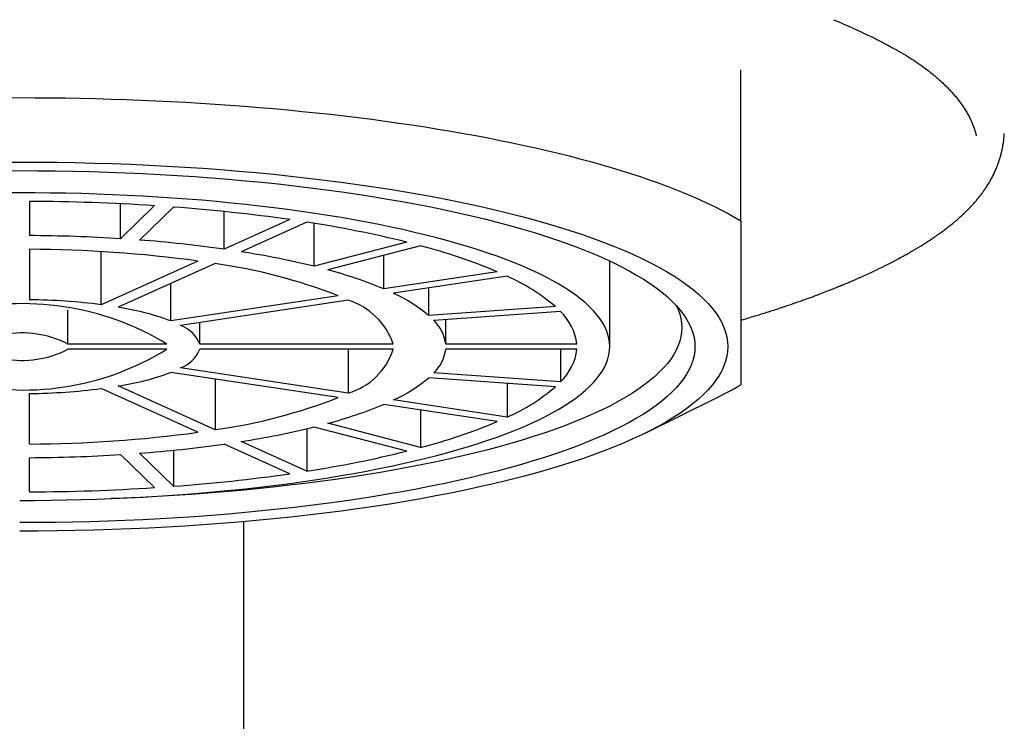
# Model space of a CAD drawing. Header units: millimetres. Extents: x 8 to 763, y 12 to 560.
# Tile 20 of 24: x 395 to 410, y 526 to 537. Entities that reach past the tile are written whole.
import ezdxf

# ---------------------------------------------------------------- set-up
doc = ezdxf.new("R2010")
doc.units = ezdxf.units.MM

msp = doc.modelspace()

# ---------------------------------------------------------------- linework, layer by layer
at = {"color": 7, "linetype": 'Continuous', "lineweight": 30}
for p, q in [((405.998, 533.484), (405.998, 535.783)), ((395.148, 533.78), (395.148, 533.259)), ((396.535, 533.211), (396.535, 533.744)), ((397.053, 533.715), (396.535, 533.211)), ((397.342, 533.694), (396.825, 533.191)), ((398.117, 533.052), (398.117, 533.626)), ((399.117, 533.503), (398.117, 533.052)), ((399.377, 533.464), (398.377, 533.012)), ((399.487, 532.791), (399.487, 533.446)), ((400.901, 533.159), (399.487, 532.791)), ((395.148, 533.05), (395.148, 532.281)), ((396.241, 532.205), (396.241, 533.015)), ((401.113, 533.104), (399.699, 532.735)), ((397.717, 532.871), (396.241, 532.205)), ((400.551, 532.446), (400.551, 532.957)), ((403.998, 531.566), (403.998, 532.871)), ((397.977, 532.832), (396.501, 532.166)), ((402.283, 532.707), (400.551, 532.446)), ((402.433, 532.639), (400.701, 532.379)), ((397.301, 531.957), (397.301, 532.527)), ((401.236, 532.042), (401.236, 532.459)), ((399.858, 532.342), (397.301, 531.957)), ((400.008, 532.274), (397.451, 531.89)), ((395.733, 531.605), (395.733, 532.12)), ((403.168, 532.177), (401.236, 532.042)), ((403.246, 532.101), (401.314, 531.966)), ((401.496, 531.605), (401.496, 531.979)), ((397.744, 531.605), (397.744, 531.934)), ((397.243, 531.605), (395.733, 531.605)), ((397.243, 531.527), (395.733, 531.527)), ((400.696, 531.605), (397.744, 531.605)), ((400.696, 531.527), (397.744, 531.527)), ((400.008, 531.527), (400.008, 530.858)), ((403.497, 531.605), (401.496, 531.605)), ((403.497, 531.527), (401.496, 531.527)), ((403.246, 531.527), (403.246, 531.031)), ((400.008, 530.858), (397.451, 531.242)), ((399.858, 530.79), (397.301, 531.174)), ((397.977, 531.073), (397.977, 530.3)), ((403.168, 530.955), (401.236, 531.09)), ((403.246, 531.031), (401.314, 531.166)), ((397.717, 530.261), (396.241, 530.927)), ((397.977, 530.3), (396.501, 530.966)), ((402.433, 531.006), (402.433, 530.493)), ((395.148, 530.082), (395.148, 530.851)), ((402.433, 530.493), (400.701, 530.753)), ((404.546, 530.251), (405.607, 530.774)), ((402.283, 530.425), (400.551, 530.686)), ((401.113, 530.601), (401.113, 530.028)), ((399.377, 530.315), (399.377, 529.668)), ((400.901, 529.973), (399.487, 530.341)), ((401.113, 530.028), (399.699, 530.397)), ((399.117, 529.629), (398.117, 530.08)), ((399.377, 529.668), (398.377, 530.119)), ((395.148, 529.352), (395.148, 529.873)), ((397.053, 529.417), (396.535, 529.921)), ((397.342, 529.438), (396.825, 529.941)), ((397.342, 529.987), (397.342, 529.438))]:
    msp.add_line(p, q, dxfattribs=at)
at = {"color": 7, "linetype": 'Continuous', "lineweight": 30, "flags": 128}
for points in [[(394.766, 535.36), (394.998, 535.361), (395.23, 535.36), (395.462, 535.359), (395.693, 535.356), (395.925, 535.352), (396.156, 535.346), (396.386, 535.34), (396.616, 535.332), (396.846, 535.324), (397.075, 535.314), (397.303, 535.303), (397.53, 535.291), (397.756, 535.277), (397.981, 535.263), (398.205, 535.247), (398.428, 535.23), (398.65, 535.213), (398.87, 535.194), (399.089, 535.174), (399.306, 535.152), (399.522, 535.13), (399.736, 535.107), (399.948, 535.083), (400.158, 535.057), (400.367, 535.031), (400.573, 535.003), (400.777, 534.974), (400.98, 534.945), (401.18, 534.914), (401.377, 534.883), (401.572, 534.85), (401.765, 534.816), (401.955, 534.782), (402.143, 534.746), (402.328, 534.71), (402.51, 534.672), (402.69, 534.634), (402.866, 534.595), (403.04, 534.555), (403.211, 534.514), (403.378, 534.472), (403.543, 534.43), (403.704, 534.386), (403.862, 534.342), (404.017, 534.297), (404.168, 534.251), (404.316, 534.205), (404.46, 534.157), (404.601, 534.109), (404.738, 534.061), (404.872, 534.011), (405.002, 533.961), (405.128, 533.911), (405.25, 533.859), (405.369, 533.807), (405.484, 533.755), (405.595, 533.702), (405.701, 533.648), (405.804, 533.594), (405.903, 533.539), (405.998, 533.484)], [(394.715, 534.378), (394.998, 534.379), (395.281, 534.378), (395.563, 534.376), (395.845, 534.371), (396.127, 534.364), (396.408, 534.355), (396.687, 534.345), (396.966, 534.332), (397.243, 534.318), (397.519, 534.302), (397.793, 534.284), (398.065, 534.264), (398.335, 534.242), (398.603, 534.218), (398.868, 534.193), (399.131, 534.165), (399.391, 534.136), (399.647, 534.105), (399.901, 534.073), (400.151, 534.038), (400.398, 534.002), (400.641, 533.965), (400.88, 533.925), (401.115, 533.885), (401.346, 533.842), (401.572, 533.798), (401.795, 533.752), (402.012, 533.705), (402.224, 533.657), (402.432, 533.607), (402.635, 533.555), (402.832, 533.503), (403.024, 533.448), (403.21, 533.393), (403.391, 533.336), (403.566, 533.279), (403.735, 533.22), (403.898, 533.159), (404.056, 533.098), (404.206, 533.036), (404.351, 532.973), (404.489, 532.908), (404.621, 532.843), (404.746, 532.777), (404.864, 532.71), (404.976, 532.643), (405.081, 532.574), (405.178, 532.505), (405.269, 532.435), (405.353, 532.365), (405.43, 532.294), (405.499, 532.223), (405.562, 532.151), (405.617, 532.079), (405.665, 532.006), (405.705, 531.933), (405.739, 531.86), (405.765, 531.787), (405.783, 531.713), (405.794, 531.64), (405.798, 531.566), (405.794, 531.492), (405.783, 531.419), (405.765, 531.345), (405.739, 531.272), (405.705, 531.199), (405.665, 531.126), (405.617, 531.053), (405.562, 530.981), (405.499, 530.909), (405.43, 530.838), (405.353, 530.767), (405.269, 530.697), (405.178, 530.627), (405.081, 530.558), (404.976, 530.489), (404.864, 530.422), (404.746, 530.355), (404.621, 530.289), (404.489, 530.223), (404.351, 530.159), (404.206, 530.096), (404.056, 530.034), (403.898, 529.972), (403.735, 529.912), (403.566, 529.853), (403.391, 529.795), (403.21, 529.739), (403.024, 529.683), (402.832, 529.629), (402.635, 529.577), (402.432, 529.525), (402.224, 529.475), (402.012, 529.427), (401.795, 529.379), (401.572, 529.334), (401.346, 529.29), (401.115, 529.247), (400.88, 529.206), (400.641, 529.167), (400.398, 529.129), (400.151, 529.093), (399.901, 529.059), (399.647, 529.027), (399.391, 528.996), (399.131, 528.967), (398.868, 528.939), (398.603, 528.914), (398.335, 528.89), (398.065, 528.868), (397.793, 528.848), (397.519, 528.83), (397.243, 528.814), (396.966, 528.8), (396.687, 528.787), (396.408, 528.777), (396.127, 528.768), (395.845, 528.761), (395.563, 528.756), (395.281, 528.753), (394.998, 528.752)], [(394.728, 534.248), (394.998, 534.249), (395.267, 534.248), (395.537, 534.245), (395.806, 534.241), (396.075, 534.234), (396.342, 534.226), (396.609, 534.216), (396.875, 534.204), (397.139, 534.19), (397.402, 534.175), (397.664, 534.158), (397.923, 534.139), (398.181, 534.118), (398.436, 534.095), (398.689, 534.071), (398.94, 534.045), (399.187, 534.017), (399.432, 533.988), (399.674, 533.957), (399.913, 533.924), (400.148, 533.89), (400.38, 533.854), (400.608, 533.816), (400.832, 533.777), (401.052, 533.737), (401.268, 533.695), (401.48, 533.651), (401.687, 533.606), (401.89, 533.56), (402.088, 533.512), (402.281, 533.463), (402.469, 533.413), (402.652, 533.361), (402.83, 533.309), (403.002, 533.255), (403.169, 533.199), (403.331, 533.143), (403.486, 533.086), (403.636, 533.027), (403.78, 532.968), (403.918, 532.908), (404.05, 532.846), (404.175, 532.784), (404.294, 532.721), (404.407, 532.657), (404.514, 532.593), (404.614, 532.528), (404.707, 532.462), (404.794, 532.395), (404.874, 532.328), (404.947, 532.26), (405.013, 532.192), (405.073, 532.124), (405.125, 532.055), (405.171, 531.986), (405.21, 531.916), (405.241, 531.846), (405.266, 531.776), (405.284, 531.706), (405.294, 531.636), (405.298, 531.566), (405.294, 531.496), (405.284, 531.426), (405.266, 531.355), (405.241, 531.285), (405.21, 531.216), (405.171, 531.146), (405.125, 531.077), (405.073, 531.008), (405.013, 530.94), (404.947, 530.871), (404.874, 530.804), (404.794, 530.737), (404.707, 530.67), (404.614, 530.604), (404.514, 530.539), (404.407, 530.475), (404.294, 530.411), (404.175, 530.348), (404.05, 530.286), (403.918, 530.224), (403.78, 530.164), (403.636, 530.105), (403.486, 530.046), (403.331, 529.989), (403.169, 529.933), (403.002, 529.877), (402.83, 529.823), (402.652, 529.771), (402.469, 529.719), (402.281, 529.669), (402.088, 529.62), (401.89, 529.572), (401.687, 529.526), (401.48, 529.481), (401.268, 529.437), (401.052, 529.395), (400.832, 529.355), (400.608, 529.316), (400.38, 529.278), (400.148, 529.242), (399.913, 529.208), (399.674, 529.175), (399.432, 529.144), (399.187, 529.115), (398.94, 529.087), (398.689, 529.061), (398.436, 529.037), (398.181, 529.014), (397.923, 528.993), (397.664, 528.974), (397.402, 528.957), (397.139, 528.941), (396.875, 528.928), (396.609, 528.916), (396.342, 528.906), (396.075, 528.897), (395.806, 528.891), (395.537, 528.886), (395.267, 528.884), (394.998, 528.883)], [(394.998, 529.221), (395.233, 529.222), (395.469, 529.225), (395.704, 529.229), (395.939, 529.234), (396.173, 529.241), (396.406, 529.25), (396.638, 529.261), (396.869, 529.273), (397.099, 529.286), (397.327, 529.301), (397.554, 529.318), (397.779, 529.336), (398.002, 529.356), (398.223, 529.377), (398.442, 529.4), (398.658, 529.424), (398.872, 529.45), (399.084, 529.477), (399.292, 529.506), (399.498, 529.535), (399.7, 529.567), (399.9, 529.6), (400.096, 529.634), (400.288, 529.669), (400.477, 529.706), (400.662, 529.744), (400.843, 529.783), (401.02, 529.824), (401.193, 529.865), (401.362, 529.908), (401.526, 529.952), (401.686, 529.997), (401.842, 530.043), (401.992, 530.09), (402.138, 530.139), (402.279, 530.188), (402.415, 530.238), (402.546, 530.289), (402.672, 530.341), (402.792, 530.394), (402.907, 530.447), (403.017, 530.502), (403.121, 530.557), (403.22, 530.612), (403.313, 530.669), (403.4, 530.726), (403.482, 530.783), (403.557, 530.841), (403.627, 530.9), (403.691, 530.959), (403.749, 531.019), (403.801, 531.078), (403.847, 531.139), (403.887, 531.199), (403.921, 531.26), (403.949, 531.321), (403.97, 531.382), (403.986, 531.443), (403.995, 531.505), (403.998, 531.566), (403.995, 531.627), (403.986, 531.689), (403.97, 531.75), (403.949, 531.811), (403.921, 531.872), (403.887, 531.933), (403.847, 531.993), (403.801, 532.053), (403.749, 532.113), (403.691, 532.173), (403.627, 532.232), (403.557, 532.29), (403.482, 532.349), (403.4, 532.406), (403.313, 532.463), (403.22, 532.52), (403.121, 532.575), (403.017, 532.63), (402.907, 532.685), (402.792, 532.738), (402.672, 532.791), (402.546, 532.843), (402.415, 532.894), (402.279, 532.944), (402.138, 532.993), (401.992, 533.041), (401.842, 533.089), (401.686, 533.135), (401.526, 533.18), (401.362, 533.224), (401.193, 533.267), (401.02, 533.308), (400.843, 533.349), (400.662, 533.388), (400.477, 533.426), (400.288, 533.463), (400.096, 533.498), (399.9, 533.532), (399.7, 533.565), (399.498, 533.596), (399.292, 533.626), (399.084, 533.655), (398.872, 533.682), (398.658, 533.708), (398.442, 533.732), (398.223, 533.755), (398.002, 533.776), (397.779, 533.796), (397.554, 533.814), (397.327, 533.831), (397.099, 533.846), (396.869, 533.859), (396.638, 533.871), (396.406, 533.882), (396.173, 533.89), (395.939, 533.898), (395.704, 533.903), (395.469, 533.907), (395.233, 533.91), (394.998, 533.91), (394.762, 533.91)], [(405.017, 532.189), (405.043, 532.131), (405.067, 532.062), (405.084, 531.993), (405.094, 531.924), (405.098, 531.856), (405.094, 531.787), (405.084, 531.718), (405.067, 531.649), (405.043, 531.581), (405.011, 531.512), (404.974, 531.444), (404.929, 531.376), (404.877, 531.309), (404.819, 531.241), (404.754, 531.175), (404.682, 531.108), (404.604, 531.043), (404.519, 530.977), (404.427, 530.913), (404.329, 530.849), (404.225, 530.785), (404.114, 530.723), (403.997, 530.661), (403.874, 530.6), (403.745, 530.54), (403.61, 530.481), (403.468, 530.423), (403.322, 530.365), (403.169, 530.309), (403.011, 530.254), (402.847, 530.2), (402.678, 530.147), (402.504, 530.095), (402.324, 530.044), (402.14, 529.995), (401.95, 529.947), (401.756, 529.9), (401.557, 529.855), (401.354, 529.811), (401.146, 529.768), (400.934, 529.727), (400.719, 529.687), (400.499, 529.649), (400.275, 529.612), (400.048, 529.577), (399.817, 529.543), (399.583, 529.511), (399.346, 529.481), (399.106, 529.452), (398.863, 529.425), (398.617, 529.399), (398.369, 529.375), (398.119, 529.353), (397.866, 529.333), (397.612, 529.314), (397.356, 529.297), (397.098, 529.282), (396.838, 529.269), (396.578, 529.257), (396.386, 529.249)]]:
    msp.add_lwpolyline(points, dxfattribs=at)
at = {"color": 7, "linetype": 'Continuous', "lineweight": 30}
for centre, radius, start, end in [((395.011, 502.001), 31.779, 86.3174, 89.7541), ((395.423, 507.582), 26.182, 81.8876, 85.7951), ((396.747, 516.34), 17.324, 76.1249, 81.2671), ((395.009, 508.968), 24.291, 86.3988, 89.6727), ((395.328, 513.266), 19.981, 81.9772, 85.7055), ((395.07, 513.44), 19.61, 82.2422, 89.7721), ((396.348, 519.973), 13.196, 76.2382, 81.1538), ((398.902, 524.669), 8.72, 67.187, 75.3087), ((396.801, 524.465), 8.449, 68.7944, 82.0031), ((397.999, 526.33), 6.627, 67.3567, 75.139), ((401.192, 529.851), 3.052, 49.6526, 66.0147), ((395.036, 522.814), 9.468, 82.6898, 89.3244), ((399.688, 531.257), 1.066, 19.0485, 72.5658), ((399.749, 530.272), 2.311, 49.9706, 65.6967), ((395.041, 527.972), 4.249, 58.784, 104.1094), ((395.885, 528.161), 4.052, 69.5419, 81.2555), ((402.679, 531.503), 0.824, 7.0972, 46.5246), ((400.879, 531.52), 0.624, 7.8668, 45.755), ((397.278, 531.419), 0.502, 21.7966, 69.8176), ((395.03, 530.24), 1.535, 62.7684, 100.125), ((395.057, 535.054), 4.149, 255.317, 301.7896), ((395.034, 532.869), 1.513, 259.5967, 297.5099), ((397.278, 531.713), 0.502, 290.1824, 338.2034), ((399.72, 531.842), 1.026, 286.2929, 342.0929), ((400.885, 531.609), 0.617, 314.0353, 352.3429), ((402.7, 531.618), 0.802, 312.911, 353.4672), ((395.885, 534.97), 4.052, 278.7445, 290.4581), ((399.765, 532.835), 2.282, 294.2014, 310.1313), ((395.036, 540.318), 9.468, 270.6756, 277.3102), ((401.246, 533.196), 2.953, 293.7092, 310.6235), ((403.171, 535.742), 5.533, 296.1134, 300.7192), ((396.848, 538.489), 8.266, 277.8504, 291.3521), ((398.018, 536.747), 6.569, 284.8269, 292.6774), ((396.362, 543.088), 13.124, 278.8326, 283.7754), ((398.964, 538.279), 8.527, 284.5988, 292.9054), ((395.078, 549.57), 19.489, 270.2044, 277.7814), ((395.335, 549.805), 19.92, 274.2888, 278.0285), ((395.01, 554.14), 24.267, 270.3257, 273.6028), ((396.795, 546.552), 17.08, 278.6961, 283.9119), ((395.445, 555.345), 25.977, 274.1895, 278.1278), ((395.014, 561.051), 31.699, 270.2416, 273.6869)]:
    msp.add_arc(centre, radius, start, end, dxfattribs=at)
for points, knots in [([(407.413, 536.549), (407.465, 536.527), (407.568, 536.483), (407.717, 536.417), (407.858, 536.352), (407.977, 536.295), (408.074, 536.247), (408.152, 536.207), (408.229, 536.168), (408.305, 536.127), (408.4, 536.073), (408.512, 536.008), (408.634, 535.931), (408.747, 535.855), (408.85, 535.779), (408.932, 535.713), (408.998, 535.657), (409.051, 535.609), (409.101, 535.562), (409.149, 535.514), (409.194, 535.467), (409.246, 535.41), (409.301, 535.344), (409.359, 535.268), (409.417, 535.182), (409.473, 535.088), (409.523, 534.984), (409.562, 534.881), (409.579, 534.812), (409.588, 534.778)], [0, 0, 0, 0, 0.041377, 0.081926, 0.121656, 0.160579, 0.184637, 0.208383, 0.23182, 0.255495, 0.280867, 0.325601, 0.369628, 0.412974, 0.455671, 0.497749, 0.52394, 0.55011, 0.576263, 0.602402, 0.628532, 0.654657, 0.695709, 0.736775, 0.778383, 0.834139, 0.889633, 0.944906, 1, 1, 1, 1]), ([(405.998, 531.97), (406.022, 531.977), (406.078, 531.993), (406.165, 532.019), (406.264, 532.049), (406.368, 532.081), (406.472, 532.114), (406.572, 532.147), (406.665, 532.178), (406.751, 532.207), (406.831, 532.234), (406.903, 532.26), (406.968, 532.283), (407.029, 532.305), (407.09, 532.327), (407.155, 532.351), (407.212, 532.373), (407.26, 532.392), (407.299, 532.407), (407.339, 532.422), (407.379, 532.438), (407.418, 532.453), (407.45, 532.466), (407.477, 532.477), (407.498, 532.486), (407.515, 532.493), (407.529, 532.498), (407.539, 532.503), (407.548, 532.506), (407.56, 532.511), (407.577, 532.518), (407.601, 532.528), (407.631, 532.541), (407.664, 532.555), (407.701, 532.57), (407.738, 532.587), (407.778, 532.604), (407.818, 532.622), (407.857, 532.639), (407.913, 532.665), (407.984, 532.697), (408.058, 532.732), (408.118, 532.761), (408.165, 532.784), (408.211, 532.807), (408.255, 532.829), (408.295, 532.85), (408.327, 532.866), (408.352, 532.88), (408.372, 532.89), (408.389, 532.899), (408.404, 532.907), (408.417, 532.914), (408.433, 532.923), (408.453, 532.934), (408.478, 532.947), (408.507, 532.964), (408.54, 532.982), (408.578, 533.004), (408.617, 533.026), (408.656, 533.049), (408.694, 533.072), (408.729, 533.093), (408.762, 533.114), (408.795, 533.134), (408.827, 533.155), (408.859, 533.176), (408.888, 533.195), (408.915, 533.213), (408.939, 533.229), (408.96, 533.244), (408.98, 533.257), (409, 533.271), (409.023, 533.287), (409.049, 533.306), (409.077, 533.326), (409.104, 533.347), (409.133, 533.368), (409.161, 533.39), (409.188, 533.411), (409.212, 533.43), (409.233, 533.447), (409.251, 533.463), (409.27, 533.479), (409.29, 533.495), (409.311, 533.513), (409.333, 533.533), (409.361, 533.558), (409.393, 533.586), (409.425, 533.618), (409.456, 533.648), (409.486, 533.679), (409.516, 533.71), (409.551, 533.748), (409.589, 533.791), (409.628, 533.84), (409.664, 533.886), (409.692, 533.924), (409.714, 533.955), (409.73, 533.98), (409.748, 534.007), (409.766, 534.035), (409.783, 534.063), (409.799, 534.09), (409.814, 534.117), (409.829, 534.145), (409.844, 534.174), (409.859, 534.204), (409.873, 534.234), (409.885, 534.262), (409.896, 534.288), (409.906, 534.313), (409.915, 534.336), (409.924, 534.36), (409.932, 534.384), (409.94, 534.408), (409.948, 534.432), (409.955, 534.454), (409.961, 534.478), (409.968, 534.504), (409.975, 534.532), (409.982, 534.561), (409.988, 534.588), (409.992, 534.609), (409.995, 534.626), (409.997, 534.639), (409.999, 534.653), (410.002, 534.671), (410.005, 534.692), (410.008, 534.718), (410.011, 534.747), (410.014, 534.78), (410.015, 534.804), (410.016, 534.816)], [0, 0, 0, 0, 0.01023, 0.02302, 0.037004, 0.052181, 0.067915, 0.08275, 0.096683, 0.109716, 0.12185, 0.133084, 0.143422, 0.152336, 0.161999, 0.172443, 0.18367, 0.189863, 0.196271, 0.202894, 0.209732, 0.216328, 0.22207, 0.226308, 0.229916, 0.232893, 0.235239, 0.236954, 0.238195, 0.239839, 0.242979, 0.247136, 0.252312, 0.258506, 0.264562, 0.271351, 0.278609, 0.28581, 0.292939, 0.299996, 0.316344, 0.33229, 0.341591, 0.350749, 0.359765, 0.368586, 0.376626, 0.383715, 0.388187, 0.392176, 0.395681, 0.398703, 0.401275, 0.404181, 0.408457, 0.413656, 0.419777, 0.42682, 0.434959, 0.443865, 0.452549, 0.460872, 0.468834, 0.476435, 0.483675, 0.491665, 0.499163, 0.506149, 0.512604, 0.518528, 0.523978, 0.528175, 0.533168, 0.538957, 0.545542, 0.552914, 0.560273, 0.567114, 0.575508, 0.582961, 0.589473, 0.595083, 0.600357, 0.60548, 0.611322, 0.617076, 0.623683, 0.631337, 0.641731, 0.652089, 0.661892, 0.671301, 0.681231, 0.691816, 0.707467, 0.72213, 0.736198, 0.749785, 0.756727, 0.764057, 0.772038, 0.780659, 0.789123, 0.796941, 0.804599, 0.812441, 0.820987, 0.830276, 0.838157, 0.846343, 0.853834, 0.860502, 0.867372, 0.873856, 0.880484, 0.887255, 0.894053, 0.900311, 0.906224, 0.91343, 0.921969, 0.929972, 0.937052, 0.943749, 0.947263, 0.950761, 0.954597, 0.959521, 0.965557, 0.972565, 0.980643, 0.989789, 1, 1, 1, 1]), ([(405.998, 533.484), (405.998, 533.435), (405.998, 533.309), (405.998, 533.113), (405.998, 532.897), (405.998, 532.691), (405.998, 532.495), (405.998, 532.31), (405.998, 532.136), (405.998, 531.975), (405.998, 531.841), (405.998, 531.731), (405.998, 531.641), (405.998, 531.557), (405.998, 531.479), (405.998, 531.406), (405.998, 531.335), (405.998, 531.268), (405.998, 531.204), (405.998, 531.149), (405.998, 531.101), (405.998, 531.061), (405.998, 531.028), (405.998, 531.003), (405.998, 530.991), (405.998, 530.985)], [0, 0, 0, 0, 0.032291, 0.083619, 0.134946, 0.186366, 0.237786, 0.289403, 0.34105, 0.392195, 0.443373, 0.478836, 0.514302, 0.549765, 0.585331, 0.6209, 0.656466, 0.69925, 0.742035, 0.784888, 0.827741, 0.870779, 0.913818, 0.956909, 1, 1, 1, 1]), ([(398.414, 528.897), (398.414, 528.746), (398.414, 528.267), (398.414, 527.407), (398.414, 526.318), (398.414, 525.549), (398.414, 525.162)], [0, 0, 0, 0, 0.131934, 0.417835, 0.706966, 1, 1, 1, 1])]:
    msp.add_open_spline(points, degree=3, knots=knots, dxfattribs=at)

doc.saveas('drawing.dxf')
